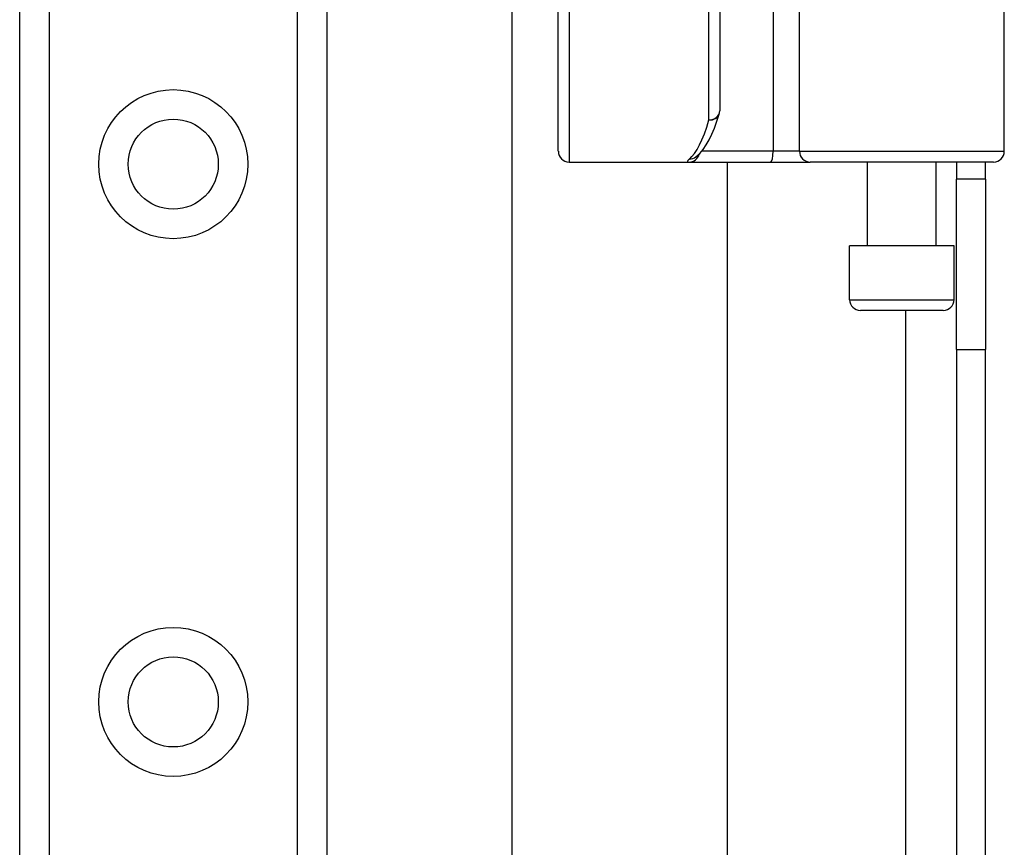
# Model space of a CAD drawing. Header units: inches. Extents: x 0 to 121, y -11 to 79.
# Tile 48 of 88: x 33.52 to 35.75, y 48.16 to 50.04. Entities that reach past the tile are written whole.
import ezdxf

# ---------------------------------------------------------------- set-up
doc = ezdxf.new("R2010")
doc.units = ezdxf.units.IN
doc.header["$LTSCALE"] = 7.278232
doc.header["$MEASUREMENT"] = 0
doc.layers.add('Visible Edges(ANSI)', color=7, linetype='Continuous', lineweight=25)
doc.layers.add('Visible Tangent Edges(ANSI)', color=7, linetype='Continuous', lineweight=25)

msp = doc.modelspace()

# ---------------------------------------------------------------- linework, layer by layer
at = {"layer": 'Visible Edges(ANSI)'}
for p, q in [((33.5177, 28.5463), (33.5177, 54.9988)), ((34.2149, 54.9988), (34.2149, 28.5463)), ((34.6353, 32.8199), (34.6353, 50.7252)), ((35.7526, 49.7385), (35.7526, 50.4638)), ((35.1066, 50.3344), (35.1066, 49.8304)), ((34.7403, 49.7385), (34.7403, 50.0973)), ((34.7648, 49.7141), (35.037, 49.7141)), ((35.037, 49.7141), (35.2224, 49.7141)), ((35.0522, 49.7253), (35.0528, 49.7257)), ((35.1237, 49.7141), (35.1237, 33.831)), ((35.2224, 49.7141), (35.3121, 49.7141)), ((35.7282, 49.7141), (35.3121, 49.7141)), ((35.4419, 49.5236), (35.4419, 49.7141)), ((35.5982, 49.5236), (35.5982, 49.7141)), ((35.6441, 49.7141), (35.6441, 49.6756)), ((35.7098, 49.6756), (35.7098, 49.7141)), ((35.6441, 49.2886), (35.6441, 49.6756)), ((35.7098, 49.6756), (35.6441, 49.6756)), ((35.7098, 49.6756), (35.7098, 49.2886)), ((35.6385, 49.5236), (35.4016, 49.5236)), ((35.4016, 49.4015), (35.4016, 49.5236)), ((35.6385, 49.4015), (35.6385, 49.5236)), ((35.6141, 49.3771), (35.426, 49.3771)), ((35.6441, 49.2886), (35.6441, 34.2565)), ((35.7098, 34.2565), (35.7098, 49.2886))]:
    msp.add_line(p, q, dxfattribs=at)
at = {"layer": 'Visible Edges(ANSI)', "flags": 128}
msp.add_lwpolyline([(35.0528, 49.7257), (35.0614, 49.7336), (35.069, 49.7427), (35.076, 49.753), (35.0825, 49.7645), (35.0887, 49.7773), (35.0946, 49.7913), (35.1002, 49.8066), (35.1056, 49.8232)], dxfattribs=at)
at = {"layer": 'Visible Edges(ANSI)'}
for centre in [(33.8663, 49.7093), (33.8663, 48.4882)]:
    msp.add_circle(centre, 0.1023, dxfattribs=at)
for centre, start, end in [((35.0822, 49.8304), 342.9585, 0), ((34.7648, 49.7385), 180, 270), ((35.7282, 49.7385), 270, 0), ((35.426, 49.4015), 180, 270), ((35.6141, 49.4015), 270, 0)]:
    msp.add_arc(centre, 0.0244, start, end, dxfattribs=at)
at = {"layer": 'Visible Tangent Edges(ANSI)'}
for p, q in [((33.5846, 54.9988), (33.5846, 28.5463)), ((34.1481, 28.5463), (34.1481, 54.9988)), ((35.2279, 50.4638), (35.2279, 49.7385)), ((35.2878, 49.7385), (35.2878, 50.4638)), ((35.0822, 49.8097), (35.0822, 50.3344)), ((34.7648, 50.0876), (34.7648, 49.7141)), ((35.2279, 49.7385), (35.0658, 49.7385)), ((35.2878, 49.7385), (35.2279, 49.7385)), ((35.2878, 49.7385), (35.7526, 49.7385)), ((35.4016, 49.4015), (35.6385, 49.4015)), ((35.5287, 49.3771), (35.5287, 34.168)), ((35.6441, 49.2886), (35.7098, 49.2886))]:
    msp.add_line(p, q, dxfattribs=at)
at = {"layer": 'Visible Tangent Edges(ANSI)', "flags": 128}
msp.add_lwpolyline([(35.0378, 49.7209), (35.0372, 49.7204), (35.0365, 49.7198), (35.036, 49.7193), (35.0355, 49.7188), (35.035, 49.7184), (35.0346, 49.7179), (35.0343, 49.7175), (35.034, 49.7171), (35.0338, 49.7168), (35.0336, 49.7164), (35.0335, 49.7161), (35.0334, 49.7158), (35.0334, 49.7155), (35.0334, 49.7153), (35.0335, 49.715), (35.0337, 49.7148), (35.0339, 49.7147), (35.0342, 49.7145), (35.0345, 49.7144), (35.0349, 49.7143), (35.0353, 49.7142), (35.0358, 49.7141), (35.0364, 49.7141), (35.037, 49.7141)], dxfattribs=at)
at = {"layer": 'Visible Tangent Edges(ANSI)'}
for centre in [(33.8663, 49.7093), (33.8663, 48.4882)]:
    msp.add_circle(centre, 0.1692, dxfattribs=at)
for centre, major_axis, ratio, start_param, end_param in [((35.0822, 49.8304), (0.0244, 0), 0.845842, 4.712389, 6.283185), ((35.0822, 49.8304), (0.0233, -0.0072), 0.834757, 4.962887, 6.283185), ((35.0208, 50.3344), (0, -0.6203), 0.185699, 0.148494, 0.562654), ((35.037, 49.7385), (0, -0.0244), 0.985236, 0, 1.320384), ((35.2224, 49.7385), (0, -0.0244), 0.225879, 0, 1.570796), ((35.3121, 49.7385), (0, -0.0244), 0.998608, 4.712389, 6.283185), ((35.0378, 49.7451), (0.0149, -0.0193), 0.971402, 5.610492, 6.283185)]:
    msp.add_ellipse(centre, major_axis=major_axis, ratio=ratio, start_param=start_param, end_param=end_param, dxfattribs=at)

doc.saveas('drawing.dxf')
